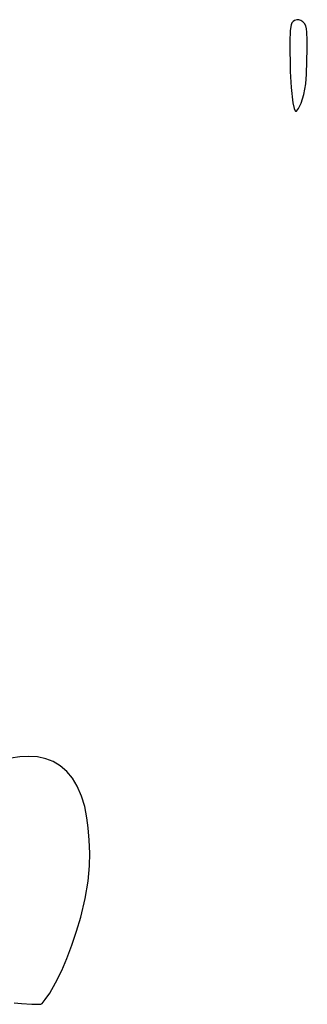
# Model space of a CAD drawing. Header units: metres. Extents: x 1073367 to 1082519, y 1569854 to 1574957.
# Tile 133 of 256: x 1074686 to 1074720, y 1573138 to 1573254. Entities that reach past the tile are written whole.
import ezdxf

# ---------------------------------------------------------------- set-up
doc = ezdxf.new("R2010")
doc.units = ezdxf.units.M
doc.layers.add('CGG_CurvaNivelLidar_v1', color=253, linetype='Continuous', lineweight=30)

msp = doc.modelspace()

# ---------------------------------------------------------------- linework, layer by layer
at = {"layer": 'CGG_CurvaNivelLidar_v1'}
for p, q in [((1074717.9954, 1573253.0649, 66.5), (1074717.8833, 1573252.4115, 66.5)), ((1074718.087, 1573253.2911, 66.5), (1074717.9954, 1573253.0649, 66.5)), ((1074718.2163, 1573253.4653, 66.5), (1074718.087, 1573253.2911, 66.5)), ((1074718.381, 1573253.5906, 66.5), (1074718.2163, 1573253.4653, 66.5)), ((1074718.6438, 1573253.6725, 66.5), (1074718.381, 1573253.5906, 66.5)), ((1074718.8879, 1573253.6637, 66.5), (1074718.6438, 1573253.6725, 66.5)), ((1074719.1445, 1573253.5843, 66.5), (1074718.8879, 1573253.6637, 66.5)), ((1074719.3796, 1573253.4388, 66.5), (1074719.1445, 1573253.5843, 66.5)), ((1074719.5719, 1573253.2277, 66.5), (1074719.3796, 1573253.4388, 66.5)), ((1074719.7106, 1573252.9338, 66.5), (1074719.5719, 1573253.2277, 66.5)), ((1074719.7961, 1573252.5819, 66.5), (1074719.7106, 1573252.9338, 66.5)), ((1074719.8465, 1573252.1876, 66.5), (1074719.7961, 1573252.5819, 66.5)), ((1074717.8833, 1573252.4115, 66.5), (1074717.8228, 1573251.057, 66.5)), ((1074719.8919, 1573251.2752, 66.5), (1074719.8465, 1573252.1876, 66.5)), ((1074717.8228, 1573251.057, 66.5), (1074717.8675, 1573247.5585, 66.5)), ((1074719.8071, 1573247.2642, 66.5), (1074719.8933, 1573250.2971, 66.5)), ((1074719.8933, 1573250.2971, 66.5), (1074719.8919, 1573251.2752, 66.5)), ((1074717.8675, 1573247.5585, 66.5), (1074717.9763, 1573245.6916, 66.5)), ((1074719.7006, 1573246.103, 66.5), (1074719.8071, 1573247.2642, 66.5)), ((1074717.9763, 1573245.6916, 66.5), (1074718.192, 1573243.8982, 66.5)), ((1074719.6054, 1573245.4783, 66.5), (1074719.7006, 1573246.103, 66.5)), ((1074719.1847, 1573243.8609, 66.5), (1074719.4819, 1573244.8637, 66.5)), ((1074719.4819, 1573244.8637, 66.5), (1074719.6054, 1573245.4783, 66.5)), ((1074718.192, 1573243.8982, 66.5), (1074718.3401, 1573243.2335, 66.5)), ((1074718.8635, 1573243.2079, 66.5), (1074719.1847, 1573243.8609, 66.5)), ((1074718.3401, 1573243.2335, 66.5), (1074718.4494, 1573242.9444, 66.5)), ((1074718.4494, 1573242.9444, 66.5), (1074718.5, 1573242.8994, 66.5)), ((1074718.5, 1573242.8994, 66.5), (1074718.6037, 1573242.9186, 66.5)), ((1074718.6037, 1573242.9186, 66.5), (1074718.8635, 1573243.2079, 66.5)), ((1074686.0469, 1573166.8997, 66.5), (1074684.9765, 1573166.7318, 66.5)), ((1074687.1056, 1573166.9517, 66.5), (1074686.0469, 1573166.8997, 66.5)), ((1074688.137, 1573166.8749, 66.5), (1074687.1056, 1573166.9517, 66.5)), ((1074689.0824, 1573166.6672, 66.5), (1074688.137, 1573166.8749, 66.5)), ((1074689.9711, 1573166.3271, 66.5), (1074689.0824, 1573166.6672, 66.5)), ((1074690.7841, 1573165.8522, 66.5), (1074689.9711, 1573166.3271, 66.5)), ((1074691.5649, 1573165.1791, 66.5), (1074690.7841, 1573165.8522, 66.5)), ((1074692.2354, 1573164.367, 66.5), (1074691.5649, 1573165.1791, 66.5)), ((1074692.7964, 1573163.4407, 66.5), (1074692.2354, 1573164.367, 66.5)), ((1074693.2985, 1573162.2814, 66.5), (1074692.7964, 1573163.4407, 66.5)), ((1074693.677, 1573161.0302, 66.5), (1074693.2985, 1573162.2814, 66.5)), ((1074693.9462, 1573159.7111, 66.5), (1074693.677, 1573161.0302, 66.5)), ((1074694.0985, 1573158.5533, 66.5), (1074693.9462, 1573159.7111, 66.5)), ((1074694.2171, 1573157.0758, 66.5), (1074694.0985, 1573158.5533, 66.5)), ((1074694.2652, 1573155.5694, 66.5), (1074694.2171, 1573157.0758, 66.5)), ((1074694.2393, 1573154.0448, 66.5), (1074694.2652, 1573155.5694, 66.5)), ((1074694.0815, 1573152.2489, 66.5), (1074694.2393, 1573154.0448, 66.5)), ((1074693.7352, 1573150.2224, 66.5), (1074694.0815, 1573152.2489, 66.5)), ((1074693.2115, 1573148.017, 66.5), (1074693.7352, 1573150.2224, 66.5)), ((1074692.7276, 1573146.3538, 66.5), (1074693.2115, 1573148.017, 66.5)), ((1074692.1814, 1573144.7233, 66.5), (1074692.7276, 1573146.3538, 66.5)), ((1074691.5909, 1573143.1699, 66.5), (1074692.1814, 1573144.7233, 66.5)), ((1074690.9748, 1573141.7375, 66.5), (1074691.5909, 1573143.1699, 66.5)), ((1074690.2494, 1573140.2681, 66.5), (1074690.9748, 1573141.7375, 66.5)), ((1074689.5671, 1573139.0875, 66.5), (1074690.2494, 1573140.2681, 66.5)), ((1074689.0405, 1573138.3186, 66.5), (1074689.5671, 1573139.0875, 66.5)), ((1074685.38, 1573137.9329, 66.5), (1074686.2245, 1573137.8409, 66.5)), ((1074686.2245, 1573137.8409, 66.5), (1074687.4386, 1573137.7594, 66.5)), ((1074688.5, 1573137.7603, 66.5), (1074688.6631, 1573137.8633, 66.5)), ((1074688.6631, 1573137.8633, 66.5), (1074689.0405, 1573138.3186, 66.5)), ((1074687.4386, 1573137.7594, 66.5), (1074688.5, 1573137.7603, 66.5))]:
    msp.add_line(p, q, dxfattribs=at)

doc.saveas('drawing.dxf')
